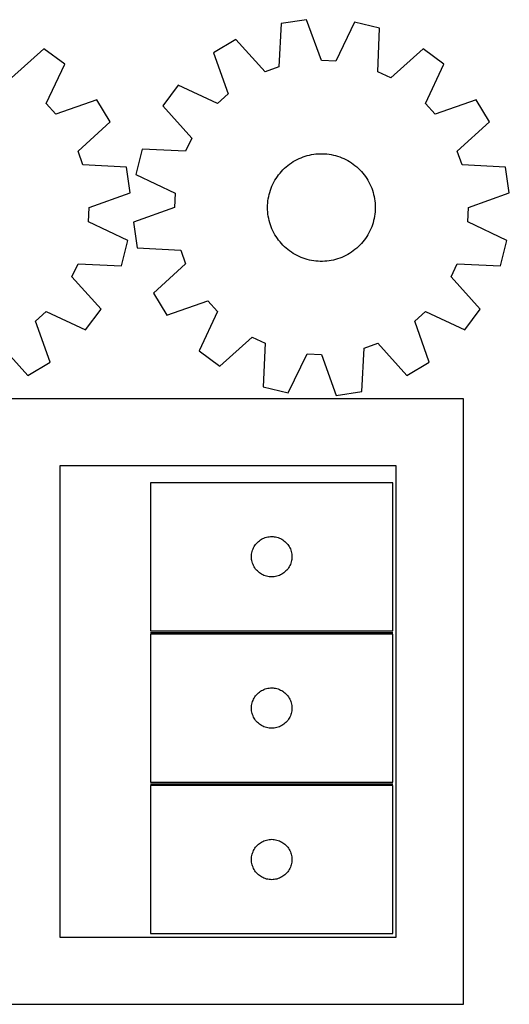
# Model space of a CAD drawing. Header units: millimetres. Extents: x 7 to 1239, y 7 to 1316.
# Tile 8 of 27: x 1016 to 1234, y 7 to 445. Entities that reach past the tile are written whole.
import ezdxf

# ---------------------------------------------------------------- set-up
doc = ezdxf.new("R2010")
doc.units = ezdxf.units.MM
doc.layers.add('COMMON', color=5, linetype='CONTINUOUS', true_color=0x0000ff)
doc.layers.add('CUT', color=7, linetype='CONTINUOUS', true_color=0x000000)

msp = doc.modelspace()

# ---------------------------------------------------------------- linework, layer by layer
at = {"layer": 'COMMON'}
for p, q in [((1074.468756, 172.306738), (1182.468756, 172.306738)), ((1074.468756, 104.806737), (1182.468756, 104.806737))]:
    msp.add_line(p, q, dxfattribs=at)
at = {"layer": 'CUT'}
for p, q in [((1132.631807, 443.789402), (1131.614324, 424.439799)), ((1144.043212, 445.482124), (1132.631807, 443.789402)), ((1150.633776, 427.261068), (1144.043212, 445.482124)), ((1165.400664, 444.4329), (1157.055859, 426.945571)), ((1176.591204, 441.629815), (1165.400664, 444.4329)), ((1175.707195, 422.273655), (1176.591204, 441.629815)), ((1112.498574, 436.585616), (1102.603587, 430.654789)), ((1125.560358, 422.273655), (1112.498574, 436.585616)), ((1026.939277, 432.487316), (1012.537572, 419.524549)), ((1036.205294, 425.615169), (1026.939277, 432.487316)), ((1102.603587, 430.654789), (1109.068328, 412.388713)), ((1195.921395, 432.487316), (1181.51969, 419.524549)), ((1205.187412, 425.615169), (1195.921395, 432.487316)), ((1157.055859, 426.945571), (1150.633776, 427.261068)), ((1027.981294, 408.070704), (1036.205294, 425.615169)), ((1131.614324, 424.439799), (1125.560358, 422.273655)), ((1181.51969, 419.524549), (1175.707195, 422.273655)), ((1196.963412, 408.070704), (1205.187412, 425.615169)), ((1086.759675, 416.294704), (1079.887528, 407.028687)), ((1104.30414, 408.070704), (1086.759675, 416.294704)), ((1050.565379, 409.771257), (1032.299303, 403.306516)), ((1056.496206, 399.87627), (1050.565379, 409.771257)), ((1109.068328, 412.388713), (1104.30414, 408.070704)), ((1219.547497, 409.771257), (1201.281421, 403.306516)), ((1225.478324, 399.87627), (1219.547497, 409.771257)), ((1032.299303, 403.306516), (1027.981294, 408.070704)), ((1079.887528, 407.028687), (1092.850295, 392.626982)), ((1201.281421, 403.306516), (1196.963412, 408.070704)), ((1042.184245, 386.814487), (1056.496206, 399.87627)), ((1211.166363, 386.814487), (1225.478324, 399.87627)), ((1092.850295, 392.626982), (1090.101189, 386.814487)), ((1044.350389, 380.76052), (1042.184245, 386.814487)), ((1070.745029, 387.698496), (1067.941944, 376.507956)), ((1090.101189, 386.814487), (1070.745029, 387.698496)), ((1213.332507, 380.76052), (1211.166363, 386.814487)), ((1137.249248, 381.662273), (1138.072944, 382.191631)), ((1138.072944, 382.191631), (1138.917547, 382.68695)), ((1138.917547, 382.68695), (1139.78165, 383.147407)), ((1139.78165, 383.147407), (1140.663816, 383.572236)), ((1140.663816, 383.572236), (1141.562575, 383.960729)), ((1141.562575, 383.960729), (1142.476433, 384.312239)), ((1142.476433, 384.312239), (1143.403867, 384.626182)), ((1143.403867, 384.626182), (1144.343336, 384.902034)), ((1144.343336, 384.902034), (1145.293274, 385.139338)), ((1145.293274, 385.139338), (1146.2521, 385.337697)), ((1146.2521, 385.337697), (1147.21822, 385.496783)), ((1147.21822, 385.496783), (1148.190024, 385.616329)), ((1148.190024, 385.616329), (1149.165896, 385.696137)), ((1149.165896, 385.696137), (1150.144211, 385.736074)), ((1150.144211, 385.736074), (1151.123341, 385.736074)), ((1151.123341, 385.736074), (1152.101656, 385.696137)), ((1152.101656, 385.696137), (1153.077528, 385.616329)), ((1153.077528, 385.616329), (1154.049332, 385.496783)), ((1154.049332, 385.496783), (1155.015452, 385.337697)), ((1155.015452, 385.337697), (1155.974278, 385.139338)), ((1155.974278, 385.139338), (1156.924216, 384.902034)), ((1156.924216, 384.902034), (1157.863685, 384.626182)), ((1157.863685, 384.626182), (1158.791119, 384.312239)), ((1158.791119, 384.312239), (1159.704977, 383.960729)), ((1159.704977, 383.960729), (1160.603736, 383.572236)), ((1160.603736, 383.572236), (1161.485902, 383.147407)), ((1161.485902, 383.147407), (1162.350005, 382.68695)), ((1162.350005, 382.68695), (1163.194608, 382.191631)), ((1163.194608, 382.191631), (1164.018304, 381.662273)), ((1063.699992, 379.743037), (1044.350389, 380.76052)), ((1065.392714, 368.331632), (1063.699992, 379.743037)), ((1132.178963, 377.084467), (1132.820157, 377.824444)), ((1132.820157, 377.824444), (1133.491, 378.537652)), ((1133.491, 378.537652), (1134.190375, 379.222903)), ((1134.190375, 379.222903), (1134.917118, 379.879058)), ((1134.917118, 379.879058), (1135.670021, 380.505024)), ((1135.670021, 380.505024), (1136.447829, 381.099759)), ((1136.447829, 381.099759), (1137.249248, 381.662273)), ((1164.018304, 381.662273), (1164.819723, 381.099759)), ((1164.819723, 381.099759), (1165.597531, 380.505024)), ((1165.597531, 380.505024), (1166.350434, 379.879058)), ((1166.350434, 379.879058), (1167.077177, 379.222903)), ((1167.077177, 379.222903), (1167.776552, 378.537652)), ((1167.776552, 378.537652), (1168.447395, 377.824444)), ((1168.447395, 377.824444), (1169.088589, 377.084467)), ((1232.68211, 379.743037), (1213.332507, 380.76052)), ((1234.374832, 368.331632), (1232.68211, 379.743037)), ((1067.941944, 376.507956), (1085.429273, 368.163151)), ((1129.453258, 373.027594), (1129.931246, 373.882125)), ((1129.931246, 373.882125), (1130.443691, 374.716448)), ((1130.443691, 374.716448), (1130.989741, 375.529175)), ((1130.989741, 375.529175), (1131.568486, 376.318952)), ((1131.568486, 376.318952), (1132.178963, 377.084467)), ((1169.088589, 377.084467), (1169.699066, 376.318952)), ((1169.699066, 376.318952), (1170.277811, 375.529175)), ((1170.277811, 375.529175), (1170.823861, 374.716448)), ((1170.823861, 374.716448), (1171.336306, 373.882125)), ((1171.336306, 373.882125), (1171.814294, 373.027594)), ((1127.605945, 368.502649), (1127.900904, 369.436295)), ((1127.900904, 369.436295), (1128.2337, 370.357133)), ((1128.2337, 370.357133), (1128.603778, 371.26363)), ((1128.603778, 371.26363), (1129.010523, 372.154278)), ((1129.010523, 372.154278), (1129.453258, 373.027594)), ((1171.814294, 373.027594), (1172.257029, 372.154278)), ((1172.257029, 372.154278), (1172.663774, 371.26363)), ((1172.663774, 371.26363), (1173.033853, 370.357133)), ((1173.033853, 370.357133), (1173.366648, 369.436295)), ((1173.366648, 369.436295), (1173.661607, 368.502649)), ((1047.171658, 361.741068), (1065.392714, 368.331632)), ((1085.429273, 368.163151), (1085.113776, 361.741068)), ((1126.713634, 363.697291), (1126.813332, 364.671332)), ((1126.813332, 364.671332), (1126.952677, 365.640495)), ((1126.952677, 365.640495), (1127.131436, 366.603169)), ((1127.131436, 366.603169), (1127.349313, 367.55775)), ((1127.349313, 367.55775), (1127.605945, 368.502649)), ((1173.661607, 368.502649), (1173.918239, 367.55775)), ((1173.918239, 367.55775), (1174.136116, 366.603169)), ((1174.136116, 366.603169), (1174.314875, 365.640495)), ((1174.314875, 365.640495), (1174.45422, 364.671332)), ((1174.45422, 364.671332), (1174.553918, 363.697291)), ((1216.153776, 361.741068), (1234.374832, 368.331632)), ((1046.856161, 355.318985), (1047.171658, 361.741068)), ((1085.113776, 361.741068), (1066.89272, 355.150504)), ((1126.633776, 361.741068), (1126.653749, 362.719994)), ((1126.653749, 360.762142), (1126.633776, 361.741068)), ((1126.653749, 362.719994), (1126.713634, 363.697291)), ((1126.713634, 359.784845), (1126.653749, 360.762142)), ((1174.553918, 363.697291), (1174.613803, 362.719994)), ((1174.613803, 360.762142), (1174.553918, 359.784845)), ((1174.613803, 362.719994), (1174.633776, 361.741068)), ((1174.633776, 361.741068), (1174.613803, 360.762142)), ((1215.838279, 355.318985), (1216.153776, 361.741068)), ((1126.813332, 358.810804), (1126.713634, 359.784845)), ((1126.952677, 357.841641), (1126.813332, 358.810804)), ((1127.131436, 356.878967), (1126.952677, 357.841641)), ((1127.349313, 355.924386), (1127.131436, 356.878967)), ((1127.605945, 354.979487), (1127.349313, 355.924386)), ((1173.918239, 355.924386), (1173.661607, 354.979487)), ((1174.136116, 356.878967), (1173.918239, 355.924386)), ((1174.314875, 357.841641), (1174.136116, 356.878967)), ((1174.45422, 358.810804), (1174.314875, 357.841641)), ((1174.553918, 359.784845), (1174.45422, 358.810804)), ((1064.34349, 346.974181), (1046.856161, 355.318985)), ((1066.89272, 355.150504), (1068.585442, 343.739099)), ((1127.900904, 354.045841), (1127.605945, 354.979487)), ((1128.2337, 353.125003), (1127.900904, 354.045841)), ((1128.603778, 352.218506), (1128.2337, 353.125003)), ((1129.010523, 351.327858), (1128.603778, 352.218506)), ((1129.453258, 350.454542), (1129.010523, 351.327858)), ((1172.257029, 351.327858), (1171.814294, 350.454542)), ((1172.663774, 352.218506), (1172.257029, 351.327858)), ((1173.033853, 353.125003), (1172.663774, 352.218506)), ((1173.366648, 354.045841), (1173.033853, 353.125003)), ((1173.661607, 354.979487), (1173.366648, 354.045841)), ((1233.325608, 346.974181), (1215.838279, 355.318985)), ((1061.540405, 335.783641), (1064.34349, 346.974181)), ((1129.931246, 349.600012), (1129.453258, 350.454542)), ((1130.443691, 348.765688), (1129.931246, 349.600012)), ((1130.989741, 347.952962), (1130.443691, 348.765688)), ((1131.568486, 347.163184), (1130.989741, 347.952962)), ((1132.178963, 346.397669), (1131.568486, 347.163184)), ((1169.699066, 347.163184), (1169.088589, 346.397669)), ((1170.277811, 347.952962), (1169.699066, 347.163184)), ((1170.823861, 348.765688), (1170.277811, 347.952962)), ((1171.336306, 349.600012), (1170.823861, 348.765688)), ((1171.814294, 350.454542), (1171.336306, 349.600012)), ((1230.522523, 335.783641), (1233.325608, 346.974181)), ((1068.585442, 343.739099), (1087.935045, 342.721616)), ((1087.935045, 342.721616), (1090.101189, 336.66765)), ((1132.820157, 345.657692), (1132.178963, 346.397669)), ((1133.491, 344.944484), (1132.820157, 345.657692)), ((1134.190375, 344.259233), (1133.491, 344.944484)), ((1134.917118, 343.603078), (1134.190375, 344.259233)), ((1135.670021, 342.977112), (1134.917118, 343.603078)), ((1136.447829, 342.382377), (1135.670021, 342.977112)), ((1165.597531, 342.977112), (1164.819723, 342.382377)), ((1166.350434, 343.603078), (1165.597531, 342.977112)), ((1167.077177, 344.259233), (1166.350434, 343.603078)), ((1167.776552, 344.944484), (1167.077177, 344.259233)), ((1168.447395, 345.657692), (1167.776552, 344.944484)), ((1169.088589, 346.397669), (1168.447395, 345.657692)), ((1137.249248, 341.819863), (1136.447829, 342.382377)), ((1138.072944, 341.290505), (1137.249248, 341.819863)), ((1138.917547, 340.795186), (1138.072944, 341.290505)), ((1139.78165, 340.334729), (1138.917547, 340.795186)), ((1140.663816, 339.9099), (1139.78165, 340.334729)), ((1141.562575, 339.521407), (1140.663816, 339.9099)), ((1142.476433, 339.169897), (1141.562575, 339.521407)), ((1143.403867, 338.855954), (1142.476433, 339.169897)), ((1144.343336, 338.580102), (1143.403867, 338.855954)), ((1145.293274, 338.342798), (1144.343336, 338.580102)), ((1146.2521, 338.144439), (1145.293274, 338.342798)), ((1147.21822, 337.985353), (1146.2521, 338.144439)), ((1155.015452, 338.144439), (1154.049332, 337.985353)), ((1155.974278, 338.342798), (1155.015452, 338.144439)), ((1156.924216, 338.580102), (1155.974278, 338.342798)), ((1157.863685, 338.855954), (1156.924216, 338.580102)), ((1158.791119, 339.169897), (1157.863685, 338.855954)), ((1159.704977, 339.521407), (1158.791119, 339.169897)), ((1160.603736, 339.9099), (1159.704977, 339.521407)), ((1161.485902, 340.334729), (1160.603736, 339.9099)), ((1162.350005, 340.795186), (1161.485902, 340.334729)), ((1163.194608, 341.290505), (1162.350005, 340.795186)), ((1164.018304, 341.819863), (1163.194608, 341.290505)), ((1164.819723, 342.382377), (1164.018304, 341.819863)), ((1039.435139, 330.855154), (1042.184245, 336.66765)), ((1042.184245, 336.66765), (1061.540405, 335.783641)), ((1090.101189, 336.66765), (1075.789228, 323.605866)), ((1148.190024, 337.865807), (1147.21822, 337.985353)), ((1149.165896, 337.785999), (1148.190024, 337.865807)), ((1150.144211, 337.746062), (1149.165896, 337.785999)), ((1151.123341, 337.746062), (1150.144211, 337.746062)), ((1152.101656, 337.785999), (1151.123341, 337.746062)), ((1153.077528, 337.865807), (1152.101656, 337.785999)), ((1154.049332, 337.985353), (1153.077528, 337.865807)), ((1208.417257, 330.855154), (1211.166363, 336.66765)), ((1211.166363, 336.66765), (1230.522523, 335.783641)), ((1052.397906, 316.453449), (1039.435139, 330.855154)), ((1221.380024, 316.453449), (1208.417257, 330.855154)), ((1075.789228, 323.605866), (1081.720055, 313.710879)), ((1045.525759, 307.187432), (1052.397906, 316.453449)), ((1081.720055, 313.710879), (1099.986131, 320.17562)), ((1099.986131, 320.17562), (1104.30414, 315.411432)), ((1214.507877, 307.187432), (1221.380024, 316.453449)), ((1023.217106, 311.093423), (1027.981294, 315.411432)), ((1027.981294, 315.411432), (1045.525759, 307.187432)), ((1104.30414, 315.411432), (1096.08014, 297.866967)), ((1192.199224, 311.093423), (1196.963412, 315.411432)), ((1196.963412, 315.411432), (1214.507877, 307.187432)), ((1029.681847, 292.827347), (1023.217106, 311.093423)), ((1198.663965, 292.827347), (1192.199224, 311.093423)), ((1105.346157, 290.99482), (1119.747862, 303.957587)), ((1119.747862, 303.957587), (1125.560358, 301.208481)), ((1006.725077, 301.208481), (1019.78686, 286.89652)), ((1125.560358, 301.208481), (1124.676349, 281.852321)), ((1168.635745, 279.692734), (1169.653228, 299.042337)), ((1169.653228, 299.042337), (1175.707195, 301.208481)), ((1175.707195, 301.208481), (1188.768978, 286.89652)), ((1096.08014, 297.866967), (1105.346157, 290.99482)), ((1135.866889, 279.049236), (1144.211693, 296.536565)), ((1144.211693, 296.536565), (1150.633776, 296.221068)), ((1150.633776, 296.221068), (1157.22434, 278.000012)), ((1019.78686, 286.89652), (1029.681847, 292.827347)), ((1188.768978, 286.89652), (1198.663965, 292.827347)), ((1124.676349, 281.852321), (1135.866889, 279.049236)), ((1157.22434, 278.000012), (1168.635745, 279.692734)), ((1214.000036, 276.500006), (1004.000036, 276.500006)), ((1214.000036, 6.500006), (1214.000036, 276.500006)), ((1184.000036, 246.500006), (1034.000036, 246.500006)), ((1034.000036, 246.500006), (1034.000036, 36.500006)), ((1184.000036, 36.500006), (1184.000036, 246.500006)), ((1182.468756, 239.056739), (1074.468756, 239.056739)), ((1074.468756, 239.056739), (1074.468756, 173.056739)), ((1182.468756, 173.056739), (1182.468756, 239.056739)), ((1120.674527, 210.556739), (1120.985529, 211.056871)), ((1120.985529, 211.056871), (1121.328576, 211.535591)), ((1121.328576, 211.535591), (1121.702198, 211.990851)), ((1121.702198, 211.990851), (1122.104795, 212.4207)), ((1122.104795, 212.4207), (1122.534644, 212.823297)), ((1122.534644, 212.823297), (1122.989903, 213.196919)), ((1122.989903, 213.196919), (1123.468624, 213.539965)), ((1123.468624, 213.539965), (1123.968756, 213.850967)), ((1123.968756, 213.850967), (1124.488158, 214.128593)), ((1124.488158, 214.128593), (1125.024605, 214.371654)), ((1125.024605, 214.371654), (1125.575801, 214.57911)), ((1125.575801, 214.57911), (1126.139384, 214.750071)), ((1126.139384, 214.750071), (1126.712943, 214.883806)), ((1126.712943, 214.883806), (1127.29402, 214.979742)), ((1127.29402, 214.979742), (1127.880128, 215.037469)), ((1127.880128, 215.037469), (1128.468756, 215.056739)), ((1128.468756, 215.056739), (1129.057384, 215.037469)), ((1129.057384, 215.037469), (1129.643492, 214.979742)), ((1129.643492, 214.979742), (1130.224569, 214.883806)), ((1130.224569, 214.883806), (1130.798127, 214.750071)), ((1130.798127, 214.750071), (1131.361711, 214.57911)), ((1131.361711, 214.57911), (1131.912907, 214.371654)), ((1131.912907, 214.371654), (1132.449354, 214.128593)), ((1132.449354, 214.128593), (1132.968756, 213.850967)), ((1132.968756, 213.850967), (1133.468888, 213.539965)), ((1133.468888, 213.539965), (1133.947609, 213.196919)), ((1133.947609, 213.196919), (1134.402868, 212.823297)), ((1134.402868, 212.823297), (1134.832717, 212.4207)), ((1134.832717, 212.4207), (1135.235314, 211.990851)), ((1135.235314, 211.990851), (1135.608936, 211.535591)), ((1135.608936, 211.535591), (1135.951982, 211.056871)), ((1135.951982, 211.056871), (1136.262985, 210.556739)), ((1119.468756, 206.056739), (1119.488026, 206.645367)), ((1119.488026, 206.645367), (1119.545752, 207.231474)), ((1119.545752, 207.231474), (1119.641688, 207.812551)), ((1119.641688, 207.812551), (1119.775423, 208.38611)), ((1119.775423, 208.38611), (1119.946385, 208.949694)), ((1119.946385, 208.949694), (1120.15384, 209.500889)), ((1120.15384, 209.500889), (1120.396901, 210.037337)), ((1120.396901, 210.037337), (1120.674527, 210.556739)), ((1136.262985, 210.556739), (1136.540611, 210.037337)), ((1136.540611, 210.037337), (1136.783672, 209.500889)), ((1136.783672, 209.500889), (1136.991127, 208.949694)), ((1136.991127, 208.949694), (1137.162088, 208.38611)), ((1137.162088, 208.38611), (1137.295823, 207.812551)), ((1137.295823, 207.812551), (1137.39176, 207.231474)), ((1137.39176, 207.231474), (1137.449486, 206.645367)), ((1137.449486, 206.645367), (1137.468756, 206.056739)), ((1119.488026, 205.46811), (1119.468756, 206.056739)), ((1119.545752, 204.882003), (1119.488026, 205.46811)), ((1119.641688, 204.300926), (1119.545752, 204.882003)), ((1119.775423, 203.727367), (1119.641688, 204.300926)), ((1119.946385, 203.163783), (1119.775423, 203.727367)), ((1120.15384, 202.612588), (1119.946385, 203.163783)), ((1120.396901, 202.07614), (1120.15384, 202.612588)), ((1120.674527, 201.556739), (1120.396901, 202.07614)), ((1136.540611, 202.07614), (1136.262985, 201.556739)), ((1136.783672, 202.612588), (1136.540611, 202.07614)), ((1136.991127, 203.163783), (1136.783672, 202.612588)), ((1137.162088, 203.727367), (1136.991127, 203.163783)), ((1137.295823, 204.300926), (1137.162088, 203.727367)), ((1137.39176, 204.882003), (1137.295823, 204.300926)), ((1137.449486, 205.46811), (1137.39176, 204.882003)), ((1137.468756, 206.056739), (1137.449486, 205.46811)), ((1120.985529, 201.056606), (1120.674527, 201.556739)), ((1121.328576, 200.577886), (1120.985529, 201.056606)), ((1121.702198, 200.122626), (1121.328576, 200.577886)), ((1122.104795, 199.692778), (1121.702198, 200.122626)), ((1122.534644, 199.29018), (1122.104795, 199.692778)), ((1122.989903, 198.916558), (1122.534644, 199.29018)), ((1123.468624, 198.573512), (1122.989903, 198.916558)), ((1123.968756, 198.26251), (1123.468624, 198.573512)), ((1124.488158, 197.984884), (1123.968756, 198.26251)), ((1125.024605, 197.741823), (1124.488158, 197.984884)), ((1125.575801, 197.534367), (1125.024605, 197.741823)), ((1131.912907, 197.741823), (1131.361711, 197.534367)), ((1132.449354, 197.984884), (1131.912907, 197.741823)), ((1132.968756, 198.26251), (1132.449354, 197.984884)), ((1133.468888, 198.573512), (1132.968756, 198.26251)), ((1133.947609, 198.916558), (1133.468888, 198.573512)), ((1134.402868, 199.29018), (1133.947609, 198.916558)), ((1134.832717, 199.692778), (1134.402868, 199.29018)), ((1135.235314, 200.122626), (1134.832717, 199.692778)), ((1135.608936, 200.577886), (1135.235314, 200.122626)), ((1135.951982, 201.056606), (1135.608936, 200.577886)), ((1136.262985, 201.556739), (1135.951982, 201.056606)), ((1126.139384, 197.363406), (1125.575801, 197.534367)), ((1126.712943, 197.229671), (1126.139384, 197.363406)), ((1127.29402, 197.133735), (1126.712943, 197.229671)), ((1127.880128, 197.076008), (1127.29402, 197.133735)), ((1128.468756, 197.056739), (1127.880128, 197.076008)), ((1129.057384, 197.076008), (1128.468756, 197.056739)), ((1129.643492, 197.133735), (1129.057384, 197.076008)), ((1130.224569, 197.229671), (1129.643492, 197.133735)), ((1130.798127, 197.363406), (1130.224569, 197.229671)), ((1131.361711, 197.534367), (1130.798127, 197.363406)), ((1074.468756, 173.056739), (1182.468756, 173.056739)), ((1182.468756, 171.556738), (1074.468756, 171.556738)), ((1074.468756, 171.556738), (1074.468756, 105.556738)), ((1182.468756, 105.556738), (1182.468756, 171.556738)), ((1121.702198, 144.49085), (1122.104795, 144.920699)), ((1122.104795, 144.920699), (1122.534644, 145.323296)), ((1122.534644, 145.323296), (1122.989903, 145.696918)), ((1122.989903, 145.696918), (1123.468624, 146.039964)), ((1123.468624, 146.039964), (1123.968756, 146.350966)), ((1123.968756, 146.350966), (1124.488158, 146.628592)), ((1124.488158, 146.628592), (1125.024605, 146.871653)), ((1125.024605, 146.871653), (1125.575801, 147.079109)), ((1125.575801, 147.079109), (1126.139384, 147.25007)), ((1126.139384, 147.25007), (1126.712943, 147.383805)), ((1126.712943, 147.383805), (1127.29402, 147.479741)), ((1127.29402, 147.479741), (1127.880128, 147.537468)), ((1127.880128, 147.537468), (1128.468756, 147.556738)), ((1128.468756, 147.556738), (1129.057384, 147.537468)), ((1129.057384, 147.537468), (1129.643492, 147.479741)), ((1129.643492, 147.479741), (1130.224569, 147.383805)), ((1130.224569, 147.383805), (1130.798127, 147.25007)), ((1130.798127, 147.25007), (1131.361711, 147.079109)), ((1131.361711, 147.079109), (1131.912907, 146.871653)), ((1131.912907, 146.871653), (1132.449354, 146.628592)), ((1132.449354, 146.628592), (1132.968756, 146.350966)), ((1132.968756, 146.350966), (1133.468888, 146.039964)), ((1133.468888, 146.039964), (1133.947609, 145.696918)), ((1133.947609, 145.696918), (1134.402868, 145.323296)), ((1134.402868, 145.323296), (1134.832717, 144.920699)), ((1134.832717, 144.920699), (1135.235314, 144.49085)), ((1119.641688, 140.31255), (1119.775423, 140.886109)), ((1119.775423, 140.886109), (1119.946385, 141.449693)), ((1119.946385, 141.449693), (1120.15384, 142.000888)), ((1120.15384, 142.000888), (1120.396901, 142.537336)), ((1120.396901, 142.537336), (1120.674527, 143.056738)), ((1120.674527, 143.056738), (1120.985529, 143.55687)), ((1120.985529, 143.55687), (1121.328576, 144.03559)), ((1121.328576, 144.03559), (1121.702198, 144.49085)), ((1135.235314, 144.49085), (1135.608936, 144.03559)), ((1135.608936, 144.03559), (1135.951982, 143.55687)), ((1135.951982, 143.55687), (1136.262985, 143.056738)), ((1136.262985, 143.056738), (1136.540611, 142.537336)), ((1136.540611, 142.537336), (1136.783672, 142.000888)), ((1136.783672, 142.000888), (1136.991127, 141.449693)), ((1136.991127, 141.449693), (1137.162088, 140.886109)), ((1137.162088, 140.886109), (1137.295823, 140.31255)), ((1119.468756, 138.556738), (1119.488026, 139.145366)), ((1119.488026, 137.968109), (1119.468756, 138.556738)), ((1119.488026, 139.145366), (1119.545752, 139.731473)), ((1119.545752, 137.382002), (1119.488026, 137.968109)), ((1119.545752, 139.731473), (1119.641688, 140.31255)), ((1119.641688, 136.800925), (1119.545752, 137.382002)), ((1119.775423, 136.227366), (1119.641688, 136.800925)), ((1119.946385, 135.663782), (1119.775423, 136.227366)), ((1137.162088, 136.227366), (1136.991127, 135.663782)), ((1137.295823, 136.800925), (1137.162088, 136.227366)), ((1137.295823, 140.31255), (1137.39176, 139.731473)), ((1137.39176, 137.382002), (1137.295823, 136.800925)), ((1137.39176, 139.731473), (1137.449486, 139.145366)), ((1137.449486, 137.968109), (1137.39176, 137.382002)), ((1137.449486, 139.145366), (1137.468756, 138.556738)), ((1137.468756, 138.556738), (1137.449486, 137.968109)), ((1120.15384, 135.112587), (1119.946385, 135.663782)), ((1120.396901, 134.576139), (1120.15384, 135.112587)), ((1120.674527, 134.056738), (1120.396901, 134.576139)), ((1120.985529, 133.556605), (1120.674527, 134.056738)), ((1121.328576, 133.077885), (1120.985529, 133.556605)), ((1121.702198, 132.622625), (1121.328576, 133.077885)), ((1122.104795, 132.192777), (1121.702198, 132.622625)), ((1122.534644, 131.790179), (1122.104795, 132.192777)), ((1122.989903, 131.416557), (1122.534644, 131.790179)), ((1134.402868, 131.790179), (1133.947609, 131.416557)), ((1134.832717, 132.192777), (1134.402868, 131.790179)), ((1135.235314, 132.622625), (1134.832717, 132.192777)), ((1135.608936, 133.077885), (1135.235314, 132.622625)), ((1135.951982, 133.556605), (1135.608936, 133.077885)), ((1136.262985, 134.056738), (1135.951982, 133.556605)), ((1136.540611, 134.576139), (1136.262985, 134.056738)), ((1136.783672, 135.112587), (1136.540611, 134.576139)), ((1136.991127, 135.663782), (1136.783672, 135.112587)), ((1123.468624, 131.073511), (1122.989903, 131.416557)), ((1123.968756, 130.762509), (1123.468624, 131.073511)), ((1124.488158, 130.484883), (1123.968756, 130.762509)), ((1125.024605, 130.241822), (1124.488158, 130.484883)), ((1125.575801, 130.034366), (1125.024605, 130.241822)), ((1126.139384, 129.863405), (1125.575801, 130.034366)), ((1126.712943, 129.72967), (1126.139384, 129.863405)), ((1127.29402, 129.633734), (1126.712943, 129.72967)), ((1127.880128, 129.576007), (1127.29402, 129.633734)), ((1128.468756, 129.556738), (1127.880128, 129.576007)), ((1129.057384, 129.576007), (1128.468756, 129.556738)), ((1129.643492, 129.633734), (1129.057384, 129.576007)), ((1130.224569, 129.72967), (1129.643492, 129.633734)), ((1130.798127, 129.863405), (1130.224569, 129.72967)), ((1131.361711, 130.034366), (1130.798127, 129.863405)), ((1131.912907, 130.241822), (1131.361711, 130.034366)), ((1132.449354, 130.484883), (1131.912907, 130.241822)), ((1132.968756, 130.762509), (1132.449354, 130.484883)), ((1133.468888, 131.073511), (1132.968756, 130.762509)), ((1133.947609, 131.416557), (1133.468888, 131.073511)), ((1074.468756, 105.556738), (1182.468756, 105.556738)), ((1182.468756, 104.056737), (1074.468756, 104.056737)), ((1074.468756, 104.056737), (1074.468756, 38.056737)), ((1182.468756, 38.056737), (1182.468756, 104.056737)), ((1123.968756, 78.850965), (1124.488158, 79.128591)), ((1124.488158, 79.128591), (1125.024605, 79.371652)), ((1125.024605, 79.371652), (1125.575801, 79.579108)), ((1125.575801, 79.579108), (1126.139384, 79.750069)), ((1126.139384, 79.750069), (1126.712943, 79.883804)), ((1126.712943, 79.883804), (1127.29402, 79.97974)), ((1127.29402, 79.97974), (1127.880128, 80.037467)), ((1127.880128, 80.037467), (1128.468756, 80.056737)), ((1128.468756, 80.056737), (1129.057384, 80.037467)), ((1129.057384, 80.037467), (1129.643492, 79.97974)), ((1129.643492, 79.97974), (1130.224569, 79.883804)), ((1130.224569, 79.883804), (1130.798127, 79.750069)), ((1130.798127, 79.750069), (1131.361711, 79.579108)), ((1131.361711, 79.579108), (1131.912907, 79.371652)), ((1131.912907, 79.371652), (1132.449354, 79.128591)), ((1132.449354, 79.128591), (1132.968756, 78.850965)), ((1120.15384, 74.500887), (1120.396901, 75.037335)), ((1120.396901, 75.037335), (1120.674527, 75.556737)), ((1120.674527, 75.556737), (1120.985529, 76.056869)), ((1120.985529, 76.056869), (1121.328576, 76.535589)), ((1121.328576, 76.535589), (1121.702198, 76.990849)), ((1121.702198, 76.990849), (1122.104795, 77.420698)), ((1122.104795, 77.420698), (1122.534644, 77.823295)), ((1122.534644, 77.823295), (1122.989903, 78.196917)), ((1122.989903, 78.196917), (1123.468624, 78.539963)), ((1123.468624, 78.539963), (1123.968756, 78.850965)), ((1132.968756, 78.850965), (1133.468888, 78.539963)), ((1133.468888, 78.539963), (1133.947609, 78.196917)), ((1133.947609, 78.196917), (1134.402868, 77.823295)), ((1134.402868, 77.823295), (1134.832717, 77.420698)), ((1134.832717, 77.420698), (1135.235314, 76.990849)), ((1135.235314, 76.990849), (1135.608936, 76.535589)), ((1135.608936, 76.535589), (1135.951982, 76.056869)), ((1135.951982, 76.056869), (1136.262985, 75.556737)), ((1136.262985, 75.556737), (1136.540611, 75.037335)), ((1136.540611, 75.037335), (1136.783672, 74.500887)), ((1119.468756, 71.056737), (1119.488026, 71.645365)), ((1119.488026, 70.468108), (1119.468756, 71.056737)), ((1119.488026, 71.645365), (1119.545752, 72.231472)), ((1119.545752, 69.882001), (1119.488026, 70.468108)), ((1119.545752, 72.231472), (1119.641688, 72.812549)), ((1119.641688, 72.812549), (1119.775423, 73.386108)), ((1119.775423, 73.386108), (1119.946385, 73.949692)), ((1119.946385, 73.949692), (1120.15384, 74.500887)), ((1136.783672, 74.500887), (1136.991127, 73.949692)), ((1136.991127, 73.949692), (1137.162088, 73.386108)), ((1137.162088, 73.386108), (1137.295823, 72.812549)), ((1137.295823, 72.812549), (1137.39176, 72.231472)), ((1137.39176, 72.231472), (1137.449486, 71.645365)), ((1137.449486, 70.468108), (1137.39176, 69.882001)), ((1137.449486, 71.645365), (1137.468756, 71.056737)), ((1137.468756, 71.056737), (1137.449486, 70.468108)), ((1119.641688, 69.300924), (1119.545752, 69.882001)), ((1119.775423, 68.727365), (1119.641688, 69.300924)), ((1119.946385, 68.163781), (1119.775423, 68.727365)), ((1120.15384, 67.612586), (1119.946385, 68.163781)), ((1120.396901, 67.076138), (1120.15384, 67.612586)), ((1120.674527, 66.556737), (1120.396901, 67.076138)), ((1120.985529, 66.056604), (1120.674527, 66.556737)), ((1121.328576, 65.577884), (1120.985529, 66.056604)), ((1135.951982, 66.056604), (1135.608936, 65.577884)), ((1136.262985, 66.556737), (1135.951982, 66.056604)), ((1136.540611, 67.076138), (1136.262985, 66.556737)), ((1136.783672, 67.612586), (1136.540611, 67.076138)), ((1136.991127, 68.163781), (1136.783672, 67.612586)), ((1137.162088, 68.727365), (1136.991127, 68.163781)), ((1137.295823, 69.300924), (1137.162088, 68.727365)), ((1137.39176, 69.882001), (1137.295823, 69.300924)), ((1121.702198, 65.122624), (1121.328576, 65.577884)), ((1122.104795, 64.692776), (1121.702198, 65.122624)), ((1122.534644, 64.290178), (1122.104795, 64.692776)), ((1122.989903, 63.916556), (1122.534644, 64.290178)), ((1123.468624, 63.57351), (1122.989903, 63.916556)), ((1123.968756, 63.262508), (1123.468624, 63.57351)), ((1124.488158, 62.984882), (1123.968756, 63.262508)), ((1125.024605, 62.741821), (1124.488158, 62.984882)), ((1125.575801, 62.534365), (1125.024605, 62.741821)), ((1126.139384, 62.363404), (1125.575801, 62.534365)), ((1126.712943, 62.229669), (1126.139384, 62.363404)), ((1127.29402, 62.133733), (1126.712943, 62.229669)), ((1127.880128, 62.076006), (1127.29402, 62.133733)), ((1128.468756, 62.056737), (1127.880128, 62.076006)), ((1129.057384, 62.076006), (1128.468756, 62.056737)), ((1129.643492, 62.133733), (1129.057384, 62.076006)), ((1130.224569, 62.229669), (1129.643492, 62.133733)), ((1130.798127, 62.363404), (1130.224569, 62.229669)), ((1131.361711, 62.534365), (1130.798127, 62.363404)), ((1131.912907, 62.741821), (1131.361711, 62.534365)), ((1132.449354, 62.984882), (1131.912907, 62.741821)), ((1132.968756, 63.262508), (1132.449354, 62.984882)), ((1133.468888, 63.57351), (1132.968756, 63.262508)), ((1133.947609, 63.916556), (1133.468888, 63.57351)), ((1134.402868, 64.290178), (1133.947609, 63.916556)), ((1134.832717, 64.692776), (1134.402868, 64.290178)), ((1135.235314, 65.122624), (1134.832717, 64.692776)), ((1135.608936, 65.577884), (1135.235314, 65.122624)), ((1034.000036, 36.500006), (1184.000036, 36.500006)), ((1074.468756, 38.056737), (1182.468756, 38.056737)), ((1004.000036, 6.500006), (1214.000036, 6.500006))]:
    msp.add_line(p, q, dxfattribs=at)

doc.saveas('drawing.dxf')
